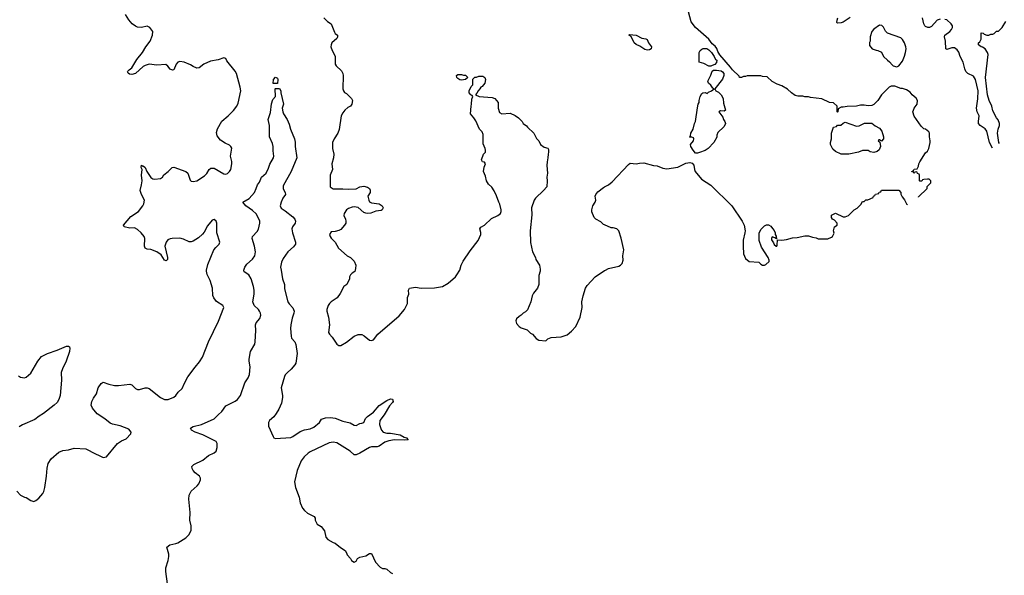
# Model space of a CAD drawing. Header units: inches. Extents: x 2347120 to 2490770, y 707513 to 877705.
# Tile 20 of 132: x 2423901 to 2434171, y 726815 to 732612. Entities that reach past the tile are written whole.
import ezdxf

# ---------------------------------------------------------------- set-up
doc = ezdxf.new("R2010")
doc.units = ezdxf.units.IN
doc.header["$MEASUREMENT"] = 0
for name, color, linetype in [('C4722', 7, 'Continuous'), ('C4723', 7, 'Continuous'), ('C4732', 7, 'Continuous'), ('C4733', 7, 'Continuous')]:
    doc.layers.add(name, color=color, linetype=linetype)

msp = doc.modelspace()

# ---------------------------------------------------------------- linework, layer by layer
at = {"layer": 'C4722', "color": 5}
for points, elevation in [([(2423870, 727692), (2423911, 727651), (2423950, 727631), (2423970, 727626), (2424017, 727597), (2424050, 727587), (2424070, 727595), (2424100, 727620), (2424143, 727670), (2424152, 727690), (2424162, 727730), (2424181, 727850), (2424186, 727934), (2424198, 727982), (2424229, 728031), (2424310, 728101), (2424350, 728119), (2424410, 728125), (2424470, 728142), (2424590, 728135), (2424690, 728081), (2424730, 728067), (2424770, 728046), (2424806, 728050), (2424921, 728190), (2424962, 728218), (2425010, 728240), (2425059, 728290), (2425064, 728310), (2425039, 728339), (2424950, 728376), (2424870, 728393), (2424844, 728404), (2424790, 728448), (2424710, 728501), (2424659, 728559), (2424647, 728590), (2424654, 728630), (2424670, 728665), (2424703, 728710), (2424721, 728770), (2424750, 728816), (2424770, 728831), (2424832, 728810), (2424890, 728797), (2424930, 728796), (2425050, 728808), (2425070, 728801), (2425110, 728764), (2425130, 728755), (2425150, 728755), (2425210, 728773), (2425230, 728773), (2425250, 728766), (2425370, 728669), (2425410, 728650), (2425450, 728650), (2425510, 728674), (2425530, 728690), (2425555, 728725), (2425596, 728764), (2425619, 728821), (2425655, 728885), (2425730, 728987), (2425777, 729043), (2425807, 729090), (2425870, 729251), (2425973, 729467), (2426029, 729610), (2426021, 729630), (2425953, 729673), (2425925, 729710), (2425916, 729736), (2425912, 729810), (2425889, 729890), (2425855, 729955), (2425849, 729989), (2425851, 730000)], 80), ([(2425452, 726650), (2425424, 726856), (2425426, 726894), (2425450, 726970), (2425456, 727010), (2425455, 727035), (2425435, 727110), (2425466, 727134), (2425530, 727146), (2425550, 727154), (2425634, 727206), (2425670, 727240), (2425690, 727286), (2425689, 727330), (2425677, 727390), (2425680, 727470), (2425666, 727610), (2425668, 727650), (2425688, 727692), (2425752, 727748), (2425769, 727770), (2425787, 727810), (2425786, 727830), (2425778, 727850), (2425730, 727886), (2425710, 727908), (2425700, 727930), (2425698, 727950), (2425717, 727970), (2425810, 728016), (2425870, 728065), (2425930, 728092), (2425950, 728111), (2425962, 728150), (2425962, 728190), (2425949, 728210), (2425917, 728230), (2425810, 728280), (2425730, 728308), (2425692, 728330), (2425683, 728350), (2425710, 728368), (2425797, 728390), (2425931, 728449), (2425970, 728490), (2426010, 728525), (2426050, 728582), (2426150, 728633), (2426173, 728650), (2426205, 728690), (2426250, 728822), (2426284, 728876), (2426299, 728910), (2426305, 728990), (2426293, 729050), (2426294, 729070), (2426309, 729150), (2426352, 729228), (2426358, 729250), (2426364, 729370), (2426359, 729430), (2426368, 729450), (2426406, 729494), (2426415, 729530), (2426413, 729550), (2426403, 729570), (2426390, 729590), (2426348, 729630), (2426331, 729670), (2426345, 729750), (2426347, 729790), (2426341, 729830), (2426316, 729910), (2426292, 729952), (2426243, 729983), (2426237, 729990), (2426237, 729997), (2426238, 730000)], 60), ([(2426627, 730000), (2426643, 729910), (2426662, 729850), (2426664, 729804), (2426699, 729670), (2426710, 729648), (2426750, 729607), (2426764, 729570), (2426761, 729550), (2426743, 729497), (2426730, 729430), (2426727, 729390), (2426731, 729311), (2426736, 729290), (2426770, 729251), (2426782, 729222), (2426795, 729130), (2426780, 729030), (2426770, 729010), (2426733, 728967), (2426690, 728929), (2426670, 728906), (2426663, 728890), (2426629, 728770), (2426643, 728690), (2426643, 728670), (2426631, 728610), (2426604, 728550), (2426577, 728503), (2426550, 728470), (2426507, 728430), (2426496, 728410), (2426495, 728370), (2426543, 728263), (2426551, 728251), (2426570, 728243), (2426730, 728254), (2426750, 728262), (2426825, 728315), (2426870, 728332), (2426930, 728342), (2426970, 728362), (2427027, 728410), (2427050, 728444), (2427090, 728459), (2427142, 728462), (2427190, 728455), (2427270, 728423), (2427347, 728407), (2427390, 728381), (2427410, 728378), (2427450, 728398), (2427470, 728401), (2427490, 728411), (2427509, 728451), (2427527, 728473), (2427590, 728519), (2427652, 728588), (2427730, 728639), (2427770, 728656), (2427790, 728652), (2427796, 728630), (2427790, 728618), (2427758, 728582), (2427703, 728490), (2427656, 728430), (2427655, 728390), (2427667, 728347), (2427673, 728330), (2427691, 728310), (2427730, 728300), (2427770, 728299), (2427870, 728282), (2427910, 728255), (2427934, 728250), (2427954, 728230), (2427910, 728224), (2427810, 728228), (2427750, 728220), (2427710, 728205), (2427650, 728161), (2427630, 728155), (2427570, 728155), (2427550, 728148), (2427450, 728088), (2427410, 728072), (2427390, 728073), (2427349, 728110), (2427210, 728197), (2427170, 728204), (2427130, 728196), (2426930, 728102), (2426909, 728090), (2426867, 728050), (2426838, 728010), (2426795, 727910), (2426767, 727790), (2426776, 727730), (2426816, 727630), (2426828, 727570), (2426850, 727516), (2426870, 727491), (2426904, 727464), (2426972, 727430), (2426982, 727410), (2426982, 727390), (2427002, 727350), (2427044, 727324), (2427080, 727280), (2427093, 727213), (2427114, 727190), (2427170, 727158), (2427190, 727151), (2427246, 727106), (2427294, 727074), (2427311, 727051), (2427318, 727030), (2427352, 726990), (2427362, 726970), (2427390, 726952), (2427410, 726962), (2427426, 726990), (2427450, 727005), (2427510, 727018), (2427550, 727042), (2427570, 727042), (2427611, 726951), (2427660, 726900), (2427685, 726885), (2427710, 726885), (2427730, 726878), (2427770, 726845), (2427790, 726834)], 60), ([(2427401, 730000), (2427396, 729984), (2427370, 729968), (2427352, 729950), (2427342, 729930), (2427342, 729910), (2427312, 729850), (2427282, 729830), (2427245, 729755), (2427211, 729710), (2427150, 729669), (2427131, 729650), (2427118, 729630), (2427105, 729590), (2427105, 729570), (2427121, 729510), (2427131, 729430), (2427122, 729350), (2427131, 729330), (2427160, 729300), (2427210, 729227), (2427230, 729213), (2427250, 729213), (2427311, 729249), (2427390, 729310), (2427430, 729328), (2427470, 729328), (2427495, 729315), (2427550, 729270), (2427570, 729265), (2427590, 729273), (2427636, 729330), (2427858, 729522), (2427913, 729587), (2427946, 729650), (2427947, 729713), (2427959, 729750), (2427955, 729790), (2427968, 729810), (2428030, 729821), (2428090, 729812), (2428227, 729813), (2428310, 729828), (2428370, 729864), (2428445, 729930), (2428462, 729950), (2428490, 730000)], 80), ([(2429331, 730000), (2429331, 729989), (2429317, 729943), (2429316, 729850), (2429301, 729810), (2429261, 729759), (2429246, 729730), (2429231, 729669), (2429196, 729584), (2429177, 729563), (2429152, 729550), (2429132, 729530), (2429110, 729517), (2429084, 729490), (2429077, 729470), (2429082, 729442), (2429112, 729410), (2429130, 729398), (2429195, 729375), (2429230, 729342), (2429251, 729331), (2429287, 729287), (2429314, 729270), (2429390, 729262), (2429410, 729282), (2429443, 729297), (2429550, 729303), (2429610, 729325), (2429657, 729363), (2429701, 729410), (2429747, 729510), (2429769, 729609), (2429765, 729670), (2429777, 729730), (2429804, 729810), (2429820, 729840), (2429904, 729930), (2430000, 729995)], 80), ([(2423890, 728896), (2423910, 728884), (2423950, 728876), (2423970, 728882), (2424017, 728923), (2424090, 729050), (2424130, 729098), (2424190, 729128), (2424290, 729163), (2424390, 729206), (2424410, 729205), (2424419, 729199), (2424425, 729185), (2424421, 729150), (2424386, 729050), (2424346, 728970), (2424332, 728930), (2424336, 728850), (2424331, 728771), (2424323, 728690), (2424310, 728650), (2424290, 728620), (2424262, 728590), (2424150, 728502), (2424103, 728477), (2424058, 728442), (2423930, 728387), (2423896, 728364)], 80)]:
    msp.add_lwpolyline(points, dxfattribs=dict(at, elevation=elevation))
at = {"layer": 'C4723', "color": 5}
for points, elevation in [([(2425851, 730000), (2425862, 730058), (2425927, 730210), (2425945, 730235), (2425982, 730270), (2425990, 730290), (2425958, 730390), (2425958, 730490), (2425950, 730509), (2425930, 730529), (2425910, 730522), (2425859, 730461), (2425824, 730396), (2425807, 730373), (2425765, 730335), (2425710, 730302), (2425690, 730295), (2425670, 730295), (2425610, 730323), (2425570, 730333), (2425490, 730331), (2425470, 730327), (2425446, 730314), (2425428, 730290), (2425415, 730250), (2425443, 730130), (2425441, 730110), (2425430, 730095), (2425410, 730104), (2425378, 730158), (2425330, 730192), (2425270, 730213), (2425230, 730217), (2425210, 730229), (2425204, 730250), (2425206, 730330), (2425198, 730350), (2425167, 730390), (2425130, 730425), (2425099, 730439), (2425050, 730438), (2424990, 730450), (2424984, 730470), (2425060, 730560), (2425140, 730610), (2425186, 730670), (2425194, 730690), (2425201, 730730), (2425170, 730790), (2425156, 730830), (2425173, 730890), (2425180, 730930), (2425171, 730990), (2425178, 731050), (2425169, 731071), (2425170, 731094), (2425185, 731085), (2425190, 731086), (2425210, 731071), (2425228, 731030), (2425270, 730966), (2425290, 730952), (2425310, 730948), (2425370, 730954), (2425390, 730970), (2425406, 730994), (2425450, 731027), (2425490, 731070), (2425510, 731072), (2425633, 731030), (2425654, 731010), (2425679, 730939), (2425690, 730928), (2425710, 730924), (2425750, 730932), (2425830, 730982), (2425853, 731007), (2425878, 731050), (2425896, 731064), (2425930, 731064), (2426030, 731005), (2426050, 731002), (2426070, 731006), (2426090, 731027), (2426102, 731050), (2426112, 731110), (2426112, 731132), (2426099, 731190), (2426112, 731272), (2426104, 731290), (2426090, 731304), (2426044, 731324), (2425997, 731357), (2425962, 731402), (2425955, 731435), (2425965, 731475), (2426008, 731552), (2426076, 731610), (2426130, 731665), (2426165, 731710), (2426178, 731742), (2426208, 731870), (2426202, 731910), (2426163, 732050), (2426150, 732075), (2426063, 732183), (2426050, 732206), (2426030, 732215), (2425970, 732194), (2425890, 732179), (2425822, 732150), (2425772, 732110), (2425750, 732105), (2425710, 732124), (2425683, 732143), (2425618, 732170), (2425570, 732176), (2425550, 732169), (2425533, 732147), (2425510, 732088), (2425496, 732084), (2425470, 732097), (2425446, 732126), (2425424, 732144), (2425330, 732139), (2425250, 732147), (2425210, 732136), (2425190, 732124), (2425110, 732052), (2425070, 732041), (2425045, 732045), (2425033, 732053), (2425026, 732070), (2425030, 732076), (2425041, 732090), (2425070, 732111), (2425124, 732197), (2425183, 732270), (2425215, 732330), (2425263, 732390), (2425285, 732450), (2425289, 732490), (2425259, 732530), (2425230, 732545), (2425170, 732532), (2425130, 732536), (2425110, 732544), (2425075, 732570), (2425039, 732610), (2425006, 732666)], 80), ([(2427074, 732630), (2427110, 732594), (2427151, 732570), (2427183, 732483), (2427190, 732470), (2427215, 732450), (2427217, 732430), (2427210, 732415), (2427158, 732370), (2427148, 732350), (2427146, 732330), (2427161, 732290), (2427186, 732246), (2427190, 732230), (2427191, 732150), (2427201, 732130), (2427258, 732078), (2427271, 732051), (2427274, 732030), (2427271, 731891), (2427278, 731870), (2427290, 731852), (2427310, 731842), (2427362, 731790), (2427372, 731770), (2427365, 731730), (2427351, 731710), (2427324, 731696), (2427291, 731670), (2427270, 731642), (2427253, 731610), (2427234, 731466), (2427219, 731430), (2427180, 731370), (2427164, 731330), (2427165, 731270), (2427179, 731210), (2427174, 731170), (2427156, 731110), (2427164, 731050), (2427139, 730990), (2427139, 730870), (2427170, 730848), (2427270, 730849), (2427330, 730843), (2427411, 730849), (2427450, 730867), (2427490, 730877), (2427530, 730866), (2427551, 730850), (2427555, 730835), (2427556, 730810), (2427531, 730770), (2427541, 730730), (2427550, 730711), (2427570, 730701), (2427651, 730691), (2427682, 730670), (2427691, 730650), (2427682, 730630), (2427670, 730622), (2427614, 730614), (2427565, 730595), (2427530, 730590), (2427510, 730592), (2427490, 730601), (2427430, 730654), (2427390, 730660), (2427370, 730657), (2427330, 730641), (2427310, 730629), (2427285, 730590), (2427281, 730570), (2427299, 730530), (2427301, 730510), (2427301, 730490), (2427290, 730470), (2427250, 730425), (2427230, 730413), (2427190, 730402), (2427150, 730398), (2427132, 730370), (2427138, 730350), (2427150, 730332), (2427190, 730291), (2427227, 730230), (2427318, 730150), (2427351, 730131), (2427390, 730092), (2427406, 730050), (2427405, 730015), (2427401, 730000)], 80), ([(2428490, 730000), (2428490, 730000), (2428505, 730050), (2428526, 730094), (2428600, 730200), (2428684, 730310), (2428711, 730370), (2428711, 730391), (2428702, 730430), (2428712, 730448), (2428750, 730470), (2428821, 730539), (2428889, 730570), (2428915, 730590), (2428924, 730610), (2428924, 730630), (2428910, 730689), (2428897, 730710), (2428875, 730775), (2428850, 730828), (2428825, 730865), (2428790, 730895), (2428769, 730930), (2428759, 730979), (2428739, 731030), (2428745, 731075), (2428758, 731110), (2428750, 731126), (2428729, 731129), (2428718, 731150), (2428738, 731210), (2428758, 731230), (2428758, 731250), (2428755, 731270), (2428736, 731316), (2428735, 731415), (2428723, 731443), (2428698, 731470), (2428658, 731558), (2428638, 731590), (2428602, 731630), (2428609, 731711), (2428615, 731730), (2428616, 731784), (2428626, 731810), (2428622, 731822), (2428607, 731827), (2428588, 731848), (2428588, 731870), (2428610, 731914), (2428627, 731933), (2428627, 731993), (2428648, 732012), (2428667, 732013), (2428690, 732022), (2428730, 732022), (2428754, 732010), (2428758, 731990), (2428752, 731950), (2428724, 731916), (2428712, 731908), (2428702, 731890), (2428682, 731870), (2428670, 731846), (2428654, 731830), (2428692, 731812), (2428830, 731799), (2428858, 731790), (2428891, 731750), (2428891, 731690), (2428905, 731645), (2428930, 731631), (2429017, 731637), (2429070, 731612), (2429102, 731590), (2429142, 731550), (2429152, 731530), (2429186, 731506), (2429198, 731490), (2429262, 731430), (2429290, 731374), (2429314, 731350), (2429332, 731310), (2429370, 731282), (2429410, 731272), (2429417, 731257), (2429418, 731230), (2429412, 731208), (2429411, 731171), (2429401, 731130), (2429399, 731090), (2429406, 731010), (2429398, 730970), (2429402, 730930), (2429398, 730870), (2429366, 730830), (2429281, 730750), (2429268, 730730), (2429239, 730650), (2429243, 730577), (2429224, 730410), (2429228, 730288), (2429251, 730191), (2429281, 730130), (2429286, 730110), (2429321, 730050), (2429331, 730011), (2429331, 730000)], 80), ([(2426238, 730000), (2426249, 730030), (2426270, 730061), (2426330, 730115), (2426354, 730150), (2426359, 730190), (2426351, 730251), (2426324, 730330), (2426330, 730350), (2426378, 730402), (2426392, 730428), (2426405, 730490), (2426404, 730510), (2426383, 730563), (2426368, 730588), (2426330, 730623), (2426260, 730670), (2426228, 730710), (2426294, 730746), (2426350, 730810), (2426369, 730850), (2426381, 730890), (2426402, 730918), (2426423, 730970), (2426470, 731010), (2426496, 731064), (2426510, 731106), (2426548, 731170), (2426553, 731190), (2426544, 731244), (2426545, 731290), (2426539, 731319), (2426508, 731390), (2426506, 731510), (2426494, 731570), (2426517, 731643), (2426527, 731733), (2426541, 731779), (2426568, 731810), (2426566, 731890), (2426570, 731894), (2426610, 731894), (2426625, 731870), (2426625, 731850), (2426652, 731732), (2426640, 731690), (2426644, 731650), (2426651, 731630), (2426690, 731570), (2426710, 731522), (2426724, 731470), (2426766, 731370), (2426774, 731334), (2426774, 731290), (2426790, 731170), (2426732, 731030), (2426650, 730879), (2426649, 730849), (2426671, 730810), (2426675, 730790), (2426644, 730750), (2426627, 730710), (2426618, 730670), (2426627, 730647), (2426670, 730619), (2426750, 730557), (2426771, 730530), (2426778, 730510), (2426774, 730490), (2426748, 730452), (2426741, 730430), (2426745, 730390), (2426778, 730290), (2426776, 730270), (2426757, 730243), (2426699, 730190), (2426650, 730121), (2426630, 730082), (2426622, 730030), (2426627, 730000)], 60), ([(2430000, 730473), (2429990, 730477), (2429962, 730502), (2429909, 730530), (2429894, 730550), (2429869, 730609), (2429869, 730630), (2429879, 730670), (2429904, 730710), (2429909, 730730), (2429904, 730770), (2429909, 730790), (2429930, 730818), (2429990, 730861), (2430000, 730867)], 80)]:
    msp.add_lwpolyline(points, dxfattribs=dict(at, elevation=elevation))
for points, elevation in [([(2428530, 732032), (2428550, 732032), (2428574, 732010), (2428550, 731989), (2428510, 731982), (2428490, 731984), (2428470, 731998), (2428462, 732010), (2428458, 732030), (2428470, 732042), (2428510, 732042)], 80), ([(2426546, 731946), (2426548, 731990), (2426570, 732011), (2426590, 732002), (2426595, 731990), (2426590, 731946)], 60)]:
    msp.add_lwpolyline(points, close=True, dxfattribs=dict(at, elevation=elevation))
at = {"layer": 'C4732', "color": 5, "elevation": 80}
msp.add_lwpolyline([(2430000, 729995), (2430003, 729997), (2430010, 730000)], dxfattribs=at)
at = {"layer": 'C4733', "color": 5}
for points, elevation in [([(2433275, 730761), (2433276, 730764), (2433366, 730850), (2433367, 730873), (2433406, 730910), (2433406, 730930), (2433387, 730947), (2433370, 730948), (2433330, 730946), (2433318, 730942), (2433310, 730926), (2433290, 730926), (2433286, 730930), (2433286, 730990), (2433282, 731002), (2433267, 731007), (2433262, 731022), (2433250, 731026), (2433238, 731022), (2433230, 731006), (2433222, 731022), (2433206, 731026), (2433206, 731030), (2433222, 731038), (2433230, 731054), (2433262, 731058), (2433276, 731084), (2433278, 731110), (2433288, 731130), (2433350, 731222), (2433370, 731242), (2433384, 731270), (2433399, 731330), (2433399, 731350), (2433389, 731389), (2433389, 731430), (2433383, 731443), (2433350, 731469), (2433330, 731475), (2433302, 731502), (2433230, 731606), (2433218, 731650), (2433222, 731670), (2433229, 731690), (2433262, 731730), (2433264, 731770), (2433250, 731795), (2433209, 731830), (2433190, 731855), (2433150, 731882), (2433110, 731895), (2433090, 731895), (2433030, 731918), (2432990, 731918), (2432970, 731908), (2432920, 731860), (2432890, 731828), (2432850, 731768), (2432810, 731728), (2432790, 731718), (2432750, 731715), (2432710, 731722), (2432670, 731722), (2432629, 731709), (2432530, 731708), (2432490, 731698), (2432470, 731698), (2432438, 731682), (2432434, 731650), (2432430, 731648), (2432426, 731650), (2432428, 731710), (2432390, 731746), (2432348, 731748), (2432268, 731788), (2432150, 731802), (2432128, 731808), (2432090, 731809), (2432070, 731815), (2432016, 731816), (2431990, 731822), (2431950, 731848), (2431910, 731888), (2431850, 731922), (2431800, 731940), (2431748, 731968), (2431696, 732016), (2431650, 732018), (2431630, 732026), (2431490, 732028), (2431470, 732018), (2431450, 732018), (2431430, 732009), (2431410, 732009), (2431404, 732024), (2431334, 732090), (2431316, 732116), (2431205, 732245), (2431182, 732282), (2431173, 732313), (2431155, 732335), (2431122, 732362), (2431089, 732410), (2430950, 732530), (2430903, 732590), (2430876, 732696)], 80), ([(2432564, 732636), (2432490, 732588), (2432470, 732579), (2432430, 732575), (2432423, 732583), (2432427, 732607), (2432434, 732630)], 60), ([(2433503, 732617), (2433470, 732606), (2433410, 732541), (2433390, 732532), (2433372, 732532), (2433350, 732542), (2433341, 732550), (2433332, 732570), (2433319, 732630)], 60), ([(2434048, 731272), (2434018, 731330), (2433987, 731450), (2433970, 731473), (2433918, 731510), (2433902, 731530), (2433900, 731550), (2433907, 731610), (2433886, 731650), (2433879, 731690), (2433895, 731785), (2433899, 731870), (2433872, 731990), (2433850, 732022), (2433791, 732051), (2433771, 732071), (2433759, 732099), (2433742, 732170), (2433709, 732229), (2433695, 732275), (2433679, 732299), (2433650, 732318), (2433622, 732318), (2433570, 732300), (2433561, 732310), (2433556, 732390), (2433547, 732433), (2433551, 732450), (2433602, 732490), (2433620, 732510), (2433630, 732530), (2433630, 732550), (2433616, 732570), (2433570, 732611), (2433550, 732616)], 60), ([(2434120, 731320), (2434115, 731330), (2434100, 731430), (2434105, 731470), (2434119, 731510), (2434121, 731530), (2434106, 731566), (2434088, 731590), (2434050, 731661), (2434040, 731710), (2434013, 731770), (2433995, 731830), (2433975, 732010), (2434001, 732250), (2433997, 732270), (2433970, 732309), (2433945, 732325), (2433928, 732330), (2433902, 732350), (2433902, 732370), (2433917, 732383), (2433929, 732410), (2433930, 732474), (2433950, 732472), (2433962, 732462), (2433990, 732451), (2434008, 732452), (2434030, 732462), (2434050, 732462), (2434066, 732470), (2434090, 732494), (2434110, 732494), (2434148, 732532), (2434185, 732595)], 40), ([(2430000, 730867), (2430042, 730890), (2430080, 730920), (2430250, 731102), (2430270, 731116), (2430330, 731107), (2430365, 731115), (2430410, 731119), (2430510, 731091), (2430550, 731086), (2430610, 731062), (2430650, 731055), (2430767, 731073), (2430850, 731115), (2430890, 731121), (2430915, 731115), (2430934, 731094), (2430939, 731050), (2430947, 731030), (2431011, 730950), (2431110, 730887), (2431330, 730671), (2431438, 730510), (2431456, 730470), (2431467, 730410), (2431466, 730390), (2431448, 730312), (2431447, 730250), (2431451, 730170), (2431470, 730122), (2431510, 730091), (2431610, 730082), (2431630, 730062), (2431650, 730051), (2431670, 730051), (2431683, 730057), (2431719, 730090), (2431718, 730102), (2431708, 730130), (2431638, 730238), (2431615, 730310), (2431615, 730385), (2431630, 730422), (2431670, 730462), (2431690, 730472), (2431712, 730472), (2431737, 730457), (2431752, 730432), (2431770, 730414), (2431782, 730390), (2431782, 730370), (2431792, 730352), (2431794, 730326), (2431778, 730338), (2431750, 730346), (2431742, 730330), (2431743, 730317), (2431764, 730284), (2431770, 730267), (2431792, 730248), (2431798, 730250), (2431800, 730260), (2431806, 730314), (2431850, 730312), (2431900, 730320), (2431963, 730337), (2432010, 730341), (2432090, 730358), (2432130, 730358), (2432170, 730345), (2432210, 730338), (2432230, 730325), (2432330, 730325), (2432370, 730345), (2432378, 730350), (2432395, 730385), (2432389, 730410), (2432398, 730450), (2432426, 730470), (2432426, 730490), (2432399, 730519), (2432378, 730530), (2432369, 730550), (2432370, 730572), (2432410, 730592), (2432490, 730554), (2432510, 730554), (2432546, 730570), (2432606, 730630), (2432635, 730645), (2432675, 730685), (2432690, 730714), (2432710, 730714), (2432728, 730732), (2432747, 730733), (2432802, 730758), (2432806, 730770), (2432822, 730778), (2432827, 730793), (2432862, 730798), (2432867, 730813), (2432882, 730818), (2432890, 730834), (2433070, 730832), (2433092, 730810), (2433093, 730793), (2433104, 730764), (2433130, 730734), (2433152, 730692), (2433161, 730685)], 80), ([(2430010, 730000), (2430044, 730016), (2430150, 730041), (2430169, 730051), (2430185, 730070), (2430195, 730105), (2430192, 730150), (2430204, 730210), (2430174, 730334), (2430150, 730408), (2430129, 730429), (2430090, 730442), (2430070, 730442), (2430000, 730473)], 80)]:
    msp.add_lwpolyline(points, dxfattribs=dict(at, elevation=elevation))
at = {"layer": 'C4733', "color": 5, "elevation": 80}
for points in [[(2432870, 732555), (2432810, 732514), (2432790, 732488), (2432772, 732432), (2432772, 732390), (2432765, 732375), (2432764, 732344), (2432794, 732310), (2432833, 732293), (2432850, 732292), (2432890, 732272), (2432912, 732230), (2432952, 732190), (2432974, 732174), (2433000, 732140), (2433010, 732131), (2433050, 732122), (2433070, 732131), (2433110, 732178), (2433130, 732232), (2433141, 732270), (2433146, 732310), (2433145, 732330), (2433129, 732370), (2433110, 732404), (2433090, 732422), (2432953, 732473), (2432933, 732493), (2432910, 732535), (2432893, 732553)], [(2430450, 732296), (2430421, 732301), (2430370, 732337), (2430330, 732354), (2430310, 732372), (2430278, 732438), (2430255, 732450), (2430261, 732459), (2430330, 732451), (2430390, 732420), (2430433, 732413), (2430444, 732404), (2430459, 732370), (2430492, 732330), (2430486, 732310), (2430470, 732299)], [(2431090, 732126), (2431036, 732156), (2430988, 732168), (2430989, 732270), (2430998, 732290), (2431015, 732305), (2431030, 732311), (2431069, 732311), (2431090, 732298), (2431118, 732270), (2431145, 732230), (2431158, 732198), (2431171, 732190), (2431170, 732166), (2431150, 732146), (2431124, 732136), (2431110, 732126)], [(2431250, 731658), (2431210, 731662), (2431192, 731650), (2431236, 731596), (2431241, 731570), (2431256, 731550), (2431262, 731530), (2431260, 731520), (2431244, 731496), (2431184, 731436), (2431173, 731407), (2431172, 731388), (2431142, 731330), (2431082, 731270), (2431050, 731249), (2430990, 731225), (2430970, 731219), (2430950, 731219), (2430924, 731250), (2430902, 731290), (2430898, 731310), (2430928, 731350), (2430933, 731370), (2430930, 731378), (2430910, 731386), (2430890, 731386), (2430888, 731390), (2430898, 731402), (2430902, 731430), (2430924, 731470), (2430939, 731530), (2430949, 731550), (2430969, 731691), (2430978, 731730), (2430988, 731750), (2430988, 731770), (2430998, 731810), (2431016, 731844), (2431026, 731850), (2431050, 731852), (2431070, 731842), (2431085, 731855), (2431118, 731870), (2431146, 731890), (2431130, 731898), (2431110, 731928), (2431086, 731950), (2431078, 731970), (2431110, 732034), (2431124, 732076), (2431136, 732084), (2431170, 732086), (2431219, 732079), (2431232, 732070), (2431245, 732050), (2431245, 732030), (2431232, 731992), (2431152, 731890), (2431162, 731870), (2431190, 731855), (2431216, 731830), (2431239, 731790), (2431242, 731742), (2431262, 731670)], [(2432630, 731502), (2432656, 731504), (2432713, 731533), (2432790, 731534), (2432824, 731504), (2432870, 731482), (2432892, 731448), (2432911, 731391), (2432911, 731370), (2432890, 731346), (2432870, 731358), (2432862, 731358), (2432854, 731350), (2432874, 731334), (2432878, 731290), (2432864, 731256), (2432844, 731236), (2432810, 731225), (2432772, 731232), (2432750, 731248), (2432690, 731248), (2432651, 731229), (2432550, 731209), (2432470, 731209), (2432410, 731238), (2432383, 731263), (2432359, 731310), (2432359, 731330), (2432369, 731370), (2432369, 731430), (2432390, 731492), (2432422, 731498), (2432430, 731512), (2432467, 731513), (2432490, 731534), (2432510, 731542)]]:
    msp.add_lwpolyline(points, close=True, dxfattribs=at)

doc.saveas('drawing.dxf')
